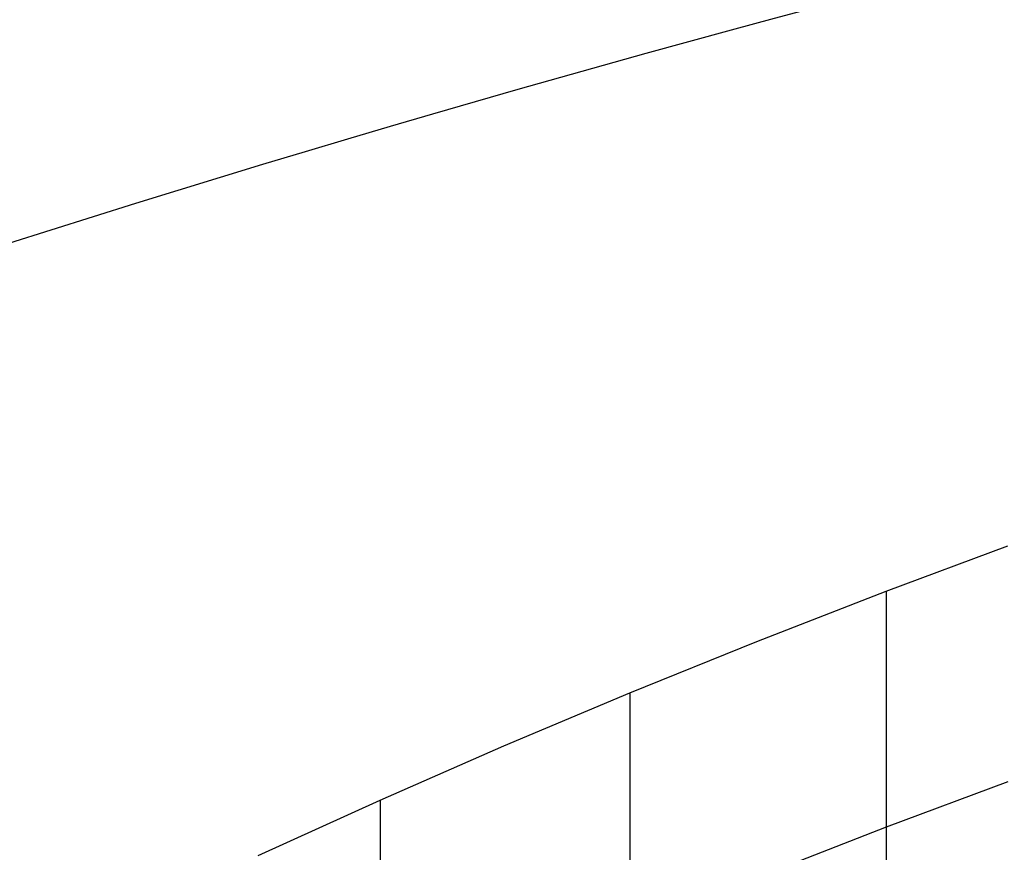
# Model space of a CAD drawing. Extents: x -260 to 296, y -277 to 294.
# Tile 121 of 241: x -111 to -87, y 209 to 229. Entities that reach past the tile are written whole.
import ezdxf

# ---------------------------------------------------------------- set-up
doc = ezdxf.new("R2010")
doc.units = 0
doc.layers.add('PREDEFINITO', color=7, linetype='CONTINUOUS')

msp = doc.modelspace()

# ---------------------------------------------------------------- linework, layer by layer
at = {"layer": 'PREDEFINITO'}
for p, q in [((-89.751, 215.128, 584.127), (-86.801, 216.229, 585.36)), ((-92.879, 213.913, 582.729), (-89.751, 215.128, 584.127)), ((-89.751, 215.128, 584.127), (-89.751, 203.686, 538.541)), ((-95.96, 212.666, 581.256), (-92.879, 213.913, 582.729)), ((-99.009, 211.382, 579.702), (-95.96, 212.666, 581.256)), ((-95.96, 212.666, 581.256), (-95.96, 201.224, 535.67)), ((-102.008, 210.069, 578.074), (-99.009, 211.382, 579.702)), ((-86.801, 210.508, 562.567), (-89.751, 209.407, 561.334)), ((-104.963, 208.725, 576.365), (-102.008, 210.069, 578.074)), ((-102.008, 210.069, 578.074), (-102.008, 198.627, 532.488)), ((-89.751, 209.407, 561.334), (-92.879, 208.192, 559.936))]:
    msp.add_line(p, q, dxfattribs=at)
at = {"layer": 'PREDEFINITO', "extrusion": (8.21944e-05, 0.238151, 0.971228)}
msp.add_arc((-17.987, 337.8, 716.078), 413.035, 270.01, 289.10687, dxfattribs=at)

doc.saveas('drawing.dxf')
